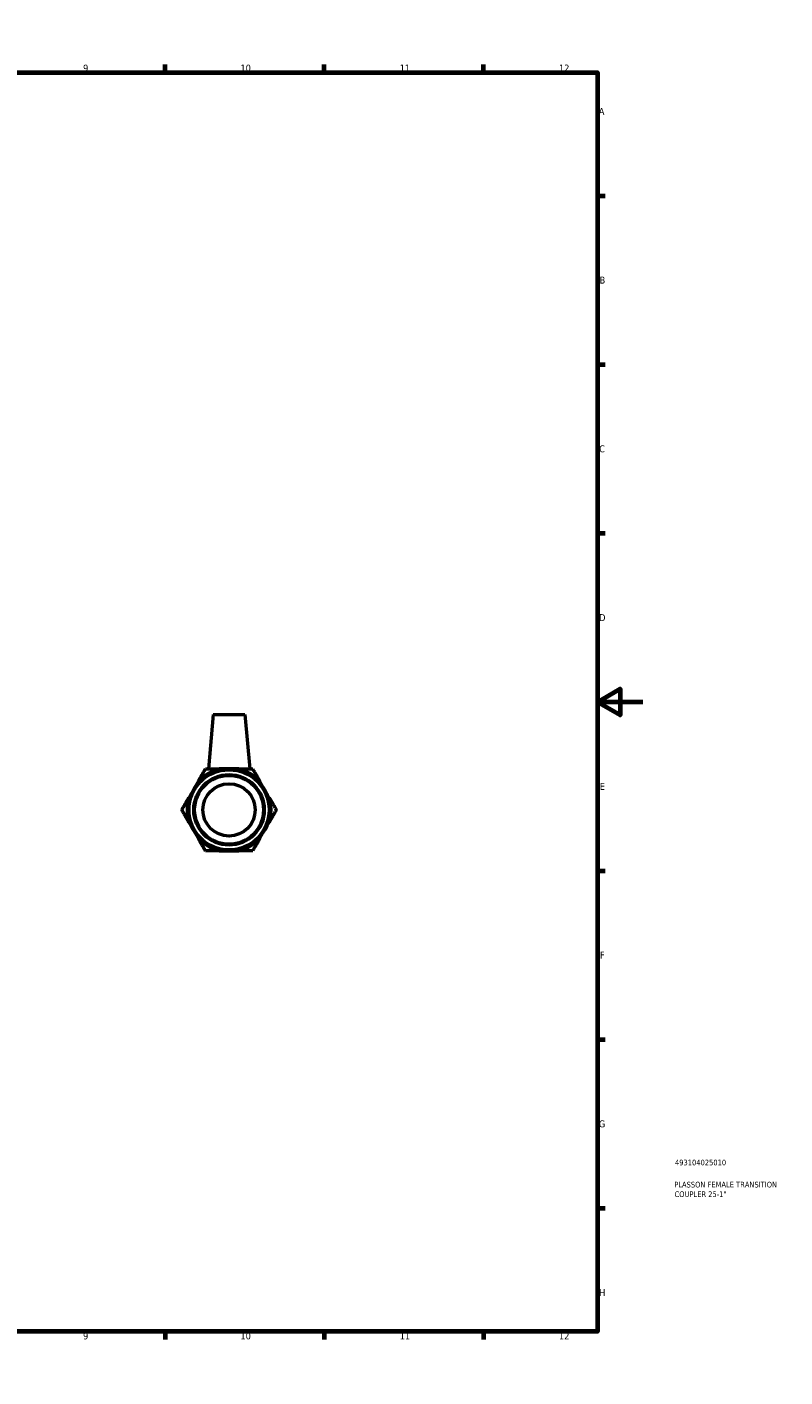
# Model space of a CAD drawing. Header units: millimetres. Extents: x 0 to 904, y -159 to 594.
# Tile 3 of 3: x 570 to 904, y 0 to 594. Entities that reach past the tile are written whole.
import ezdxf

# ---------------------------------------------------------------- set-up
doc = ezdxf.new("R2010")
doc.units = ezdxf.units.MM
for name, color, linetype, lineweight in [('Border (ANSI)', 7, 'Continuous', 70), ('Title (ISO)', 7, 'Continuous', 50), ('Visible (ANSI)', 7, 'Continuous', 50)]:
    doc.layers.add(name, color=color, linetype=linetype, lineweight=lineweight)
doc.styles.add('Note Text (ANSI)', font='tahoma.ttf')
doc.styles.add('Note Text (ISO)', font='tahoma.ttf')

# ---------------------------------------------------------------- blocks, each defined once
blk = doc.blocks.new('Borders Default Border')
at = {"layer": 'Border (ANSI)'}
for p, q in [((70.08, 574), (70.08, 577.45)), ((140.17, 574), (140.17, 577.45)), ((210.25, 574), (210.25, 577.45)), ((280.33, 574), (280.33, 577.45)), ((350.42, 574), (350.42, 577.45)), ((490.58, 574), (490.58, 577.45)), ((560.67, 574), (560.67, 577.45)), ((630.75, 574), (630.75, 577.45)), ((700.83, 574), (700.83, 577.45)), ((770.92, 574), (770.92, 577.45)), ((20, 519.75), (16.55, 519.75)), ((821, 519.75), (824.45, 519.75)), ((20, 445.5), (16.55, 445.5)), ((821, 445.5), (824.45, 445.5)), ((20, 371.25), (16.55, 371.25)), ((821, 371.25), (824.45, 371.25)), ((20, 222.75), (16.55, 222.75)), ((821, 222.75), (824.45, 222.75)), ((20, 148.5), (16.55, 148.5)), ((821, 148.5), (824.45, 148.5)), ((20, 74.25), (16.55, 74.25)), ((821, 74.25), (824.45, 74.25)), ((70.08, 20), (70.08, 16.55)), ((140.17, 20), (140.17, 16.55)), ((210.25, 20), (210.25, 16.55)), ((280.33, 20), (280.33, 16.55)), ((350.42, 20), (350.42, 16.55)), ((490.58, 20), (490.58, 16.55)), ((560.67, 20), (560.67, 16.55)), ((630.75, 20), (630.75, 16.55)), ((700.83, 20), (700.83, 16.55)), ((770.92, 20), (770.92, 16.55))]:
    blk.add_line(p, q, dxfattribs=at)
at = {"layer": 'Border (ANSI)', "flags": 128}
for points in [[(420.5, 594), (420.5, 574), (414.73, 584), (426.27, 584), (420.5, 574)], [(20, 20), (20, 574), (821, 574), (821, 20), (20, 20)], [(0, 297), (20, 297), (10, 302.77), (10, 291.23), (20, 297)], [(841, 297), (821, 297), (831, 302.77), (831, 291.23), (821, 297)], [(420.5, 0), (420.5, 20), (414.73, 10), (426.27, 10), (420.5, 20)]]:
    blk.add_lwpolyline(points, dxfattribs=at)
at = {"layer": 'Border (ANSI)', "color": 230, "true_color": 0xff0080, "attachment_point": 7, "style": 'Note Text (ANSI)'}
for s, insert, char_height in [('1', (34.35, 574.4), 3.05), ('2', (104.2, 574.4), 3.05), ('3', (174.26, 574.34), 3.05), ('4', (244.23, 574.4), 3.05), ('5', (314.48, 574.34), 3.05), ('6', (384.49, 574.34), 3.05), ('7', (454.6, 574.4), 3.05), ('8', (524.63, 574.33), 3.05), ('9', (594.7, 574.34), 3.05), ('10', (663.96, 574.34), 3.048), ('11', (734.04, 574.4), 3.048), ('12', (804.13, 574.4), 3.048), ('A', (16.78, 555.35), 3.05), ('A', (821.63, 555.35), 3.05), ('B', (17.15, 481.1), 3.05), ('B', (821.99, 481.1), 3.05), ('C', (16.95, 406.8), 3.05), ('C', (821.8, 406.8), 3.05), ('D', (16.96, 332.6), 3.05), ('D', (821.81, 332.6), 3.05), ('E', (17.21, 258.35), 3.05), ('E', (822.05, 258.35), 3.05), ('F', (17.29, 184.1), 3.05), ('F', (822.14, 184.1), 3.05), ('G', (16.81, 109.79), 3.05), ('G', (821.66, 109.79), 3.05), ('H', (16.97, 35.6), 3.05), ('H', (821.81, 35.6), 3.05), ('1', (34.35, 16.55), 3.05), ('2', (104.2, 16.55), 3.05), ('3', (174.26, 16.49), 3.05), ('4', (244.23, 16.55), 3.05), ('5', (314.48, 16.49), 3.05), ('6', (384.49, 16.49), 3.05), ('7', (454.6, 16.55), 3.05), ('8', (524.63, 16.48), 3.05), ('9', (594.7, 16.49), 3.05), ('10', (663.96, 16.49), 3.048), ('11', (734.04, 16.55), 3.048), ('12', (804.13, 16.55), 3.048)]:
    blk.add_mtext(s, dxfattribs=dict(at, insert=insert, char_height=char_height))
blk = doc.blocks.new('Title Blocks ISO')
at = {"layer": 'Title (ISO)', "color": 232, "true_color": 0xca0064, "style": 'Note Text (ISO)'}
for tag, p in [('PART_NUMBER_001', (34.16, 73.13)), ('DESCRIPTION_001', (33.84, 63.4)), ('DESCRIPTION_002', (33.98, 59.18))]:
    blk.add_attdef(tag, p, '', height=2.5, dxfattribs=at)

msp = doc.modelspace()

# ---------------------------------------------------------------- linework, layer by layer
at = {"layer": 'Visible (ANSI)'}
for p, q in [((651.935, 291.538), (649.835, 267.538)), ((651.935, 291.538), (665.935, 291.538)), ((665.935, 291.538), (668.034, 267.538)), ((658.935, 267.538), (654.73, 267.538)), ((663.14, 267.538), (658.935, 267.538)), ((645.449, 262.18), (643.346, 258.538)), ((674.523, 258.538), (672.421, 262.18)), ((643.346, 258.538), (641.244, 254.897)), ((676.626, 254.897), (674.523, 258.538)), ((641.244, 244.18), (643.346, 240.538)), ((674.523, 240.538), (676.626, 244.18)), ((643.346, 240.538), (645.449, 236.897)), ((672.421, 236.897), (674.523, 240.538)), ((654.73, 231.538), (658.935, 231.538)), ((658.935, 231.538), (663.14, 231.538))]:
    msp.add_line(p, q, dxfattribs=at)
for radius in [18, 17.625, 15.521, 15.146, 11.5]:
    msp.add_circle((658.935, 249.538), radius, dxfattribs=at)
for start, end in [(103.148674, 136.851326), (43.148674, 76.851326), (163.148674, 196.851326), (343.148674, 16.851326), (223.148674, 256.851326), (283.148674, 316.851326)]:
    msp.add_arc((658.935, 249.538), 18.485, start, end, dxfattribs=at)
for points in [[(645.449, 262.18), (646.905, 264.702), (648.542, 267.538)], [(648.542, 267.538), (651.817, 267.538), (654.73, 267.538)], [(663.14, 267.538), (666.052, 267.538), (669.327, 267.538)], [(669.327, 267.538), (670.964, 264.702), (672.421, 262.18)], [(638.15, 249.538), (639.788, 252.375), (641.244, 254.897)], [(641.244, 244.18), (639.788, 246.702), (638.15, 249.538)], [(676.626, 254.897), (678.082, 252.375), (679.719, 249.538)], [(679.719, 249.538), (678.082, 246.702), (676.626, 244.18)], [(648.542, 231.538), (646.905, 234.375), (645.449, 236.897)], [(672.421, 236.897), (670.964, 234.375), (669.327, 231.538)], [(654.73, 231.538), (651.817, 231.538), (648.542, 231.538)], [(669.327, 231.538), (666.052, 231.538), (663.14, 231.538)]]:
    msp.add_rational_spline(points, [1, 1.01264937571, 1], degree=2, dxfattribs=at)

# ---------------------------------------------------------------- block references
msp.add_blockref('Borders Default Border', (0, 0))
msp.add_blockref('Title Blocks ISO', (821, 20)).add_auto_attribs({'PART_NUMBER_001': '493104025010', 'DESCRIPTION_001': 'PLASSON FEMALE TRANSITION', 'DESCRIPTION_002': 'COUPLER 25-1"'})

doc.saveas('drawing.dxf')
